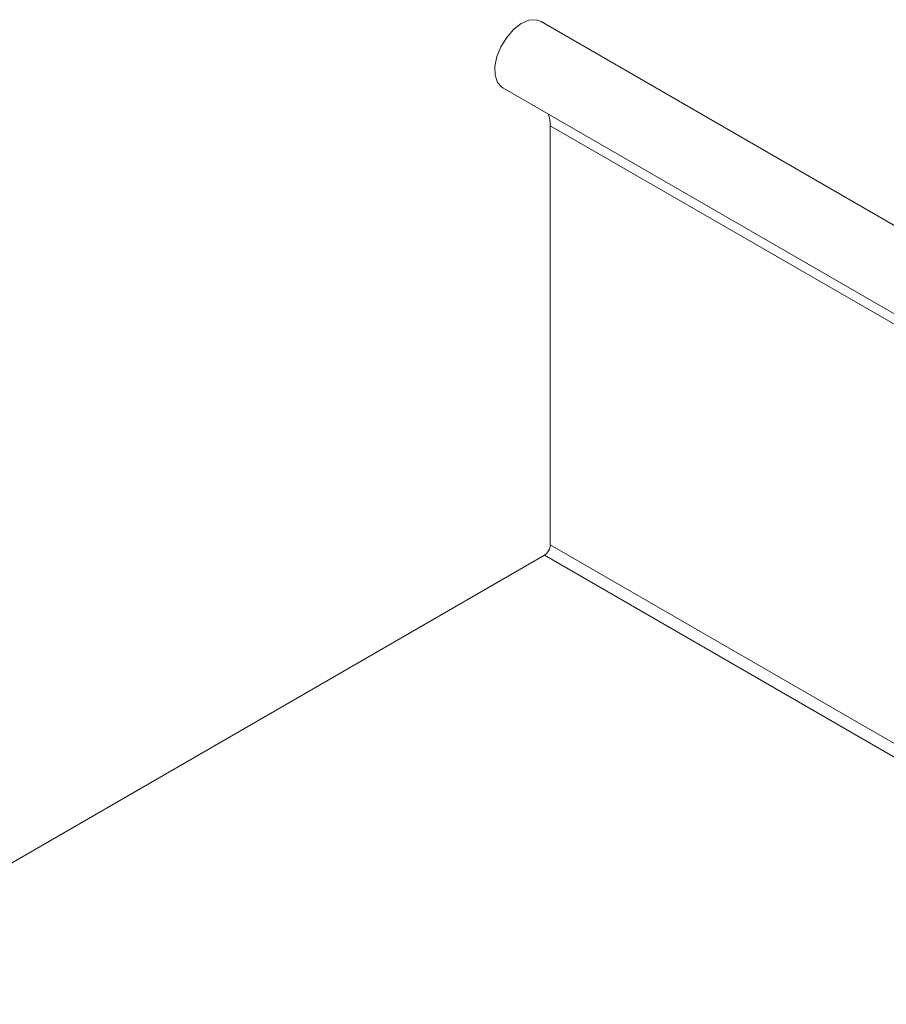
# Model space of a CAD drawing. Header units: millimetres. Extents: x -167 to 576, y -740 to -71.
# Tile 3 of 21: x -18 to 85, y -497 to -380. Entities that reach past the tile are written whole.
import ezdxf

# ---------------------------------------------------------------- set-up
doc = ezdxf.new("R2010")
doc.units = ezdxf.units.MM

msp = doc.modelspace()

# ---------------------------------------------------------------- linework, layer by layer
at = {"color": 7, "linetype": 'Continuous', "lineweight": 15}
for p, q in [((132.08, -431.57), (43.69, -380.55)), ((39.14, -388.43), (127.53, -439.45)), ((133.18, -443.94), (44.79, -392.92)), ((44.79, -392.92), (44.79, -442.6)), ((133.18, -493.62), (44.79, -442.6)), ((44.09, -443.82), (-105.41, -530.13)), ((132.48, -494.85), (44.09, -443.82))]:
    msp.add_line(p, q, dxfattribs=at)
at = {"color": 7, "linetype": 'Continuous', "lineweight": 15, "flags": 128}
msp.add_lwpolyline([(39.14, -388.43), (39.04, -388.36), (38.52, -387.78), (38.25, -386.93), (38.22, -385.89), (38.46, -384.73), (38.94, -383.55), (39.62, -382.45), (40.44, -381.51), (41.35, -380.82), (42.26, -380.42), (43.1, -380.35), (43.69, -380.55)], dxfattribs=at)
at = {"color": 7, "linetype": 'Continuous', "lineweight": 15}
for centre, radius, start, end in [((41.24, -392.85), 3.55, 358.8776, 21.4468), ((43.26, -442.53), 1.54, 302.6048, 357.3948)]:
    msp.add_arc(centre, radius, start, end, dxfattribs=at)

doc.saveas('drawing.dxf')
